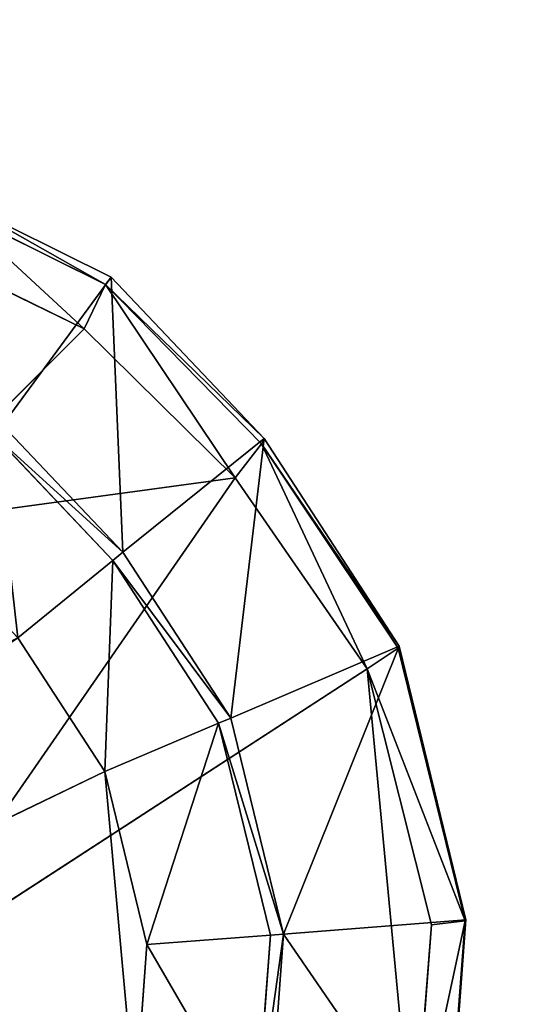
# Model space of a CAD drawing. Extents: x 0 to 22.9, y 0 to 20.5.
# Tile 132 of 233: x 15.191 to 15.654, y 1.988 to 2.913. Entities that reach past the tile are written whole.
import ezdxf

# ---------------------------------------------------------------- set-up
doc = ezdxf.new("R2010")
doc.units = 0
doc.header["$MEASUREMENT"] = 0
doc.layers.get('0').update_dxf_attribs({"color": 13, "linetype": 'CONTINUOUS'})
doc.layers.add('GALVANIZED_METAL', color=252, linetype='CONTINUOUS')
doc.layers.add('STAINLESS_STEEL', color=251, linetype='CONTINUOUS')

# ---------------------------------------------------------------- blocks, each defined once
blk = doc.blocks.new('NGM5458UC_TRADECAD_DXF')
at = {"layer": 'STAINLESS_STEEL', "color": 0}
for p, q in [((15.2767, 2.6709, 2.2887), (15.1339, 2.7418, 2.2887)), ((15.2767, 2.6709, 2.2887), (15.1339, 2.7418, 2.2887)), ((15.1302, 2.7342, 2.502), (15.2715, 2.664, 2.502)), ((15.1302, 2.7342, 2.502), (15.2715, 2.664, 2.502)), ((15.2514, 2.6225, 2.5423), (15.116, 2.6883, 2.5423)), ((15.2514, 2.6225, 2.5423), (15.116, 2.6883, 2.5423)), ((15.2767, 2.6709, 2.2887), (15.1748, 2.5319, 2.2887)), ((15.2767, 2.6709, 2.2887), (15.1748, 2.5319, 2.2887)), ((15.2514, 2.6225, 2.5423), (15.2715, 2.664, 2.502)), ((15.2514, 2.6225, 2.5423), (15.2715, 2.664, 2.502)), ((15.2715, 2.664, 2.502), (15.2767, 2.6709, 2.2887)), ((15.2715, 2.664, 2.502), (15.2767, 2.6709, 2.2887)), ((15.418, 2.5144, 2.502), (15.2715, 2.664, 2.502)), ((15.418, 2.5144, 2.502), (15.2715, 2.664, 2.502)), ((15.4204, 2.5194, 2.2887), (15.2767, 2.6709, 2.2887)), ((15.4204, 2.5194, 2.2887), (15.2767, 2.6709, 2.2887)), ((15.2514, 2.6225, 2.5423), (15.0665, 2.4381, 2.5423)), ((15.2514, 2.6225, 2.5423), (15.0665, 2.4381, 2.5423)), ((15.3931, 2.4825, 2.5423), (15.2514, 2.6225, 2.5423)), ((15.3931, 2.4825, 2.5423), (15.2514, 2.6225, 2.5423)), ((15.2877, 2.4127, 2.2887), (15.1748, 2.5319, 2.2887)), ((15.2877, 2.4127, 2.2887), (15.1748, 2.5319, 2.2887)), ((15.2782, 2.4049, 2.1752), (15.1675, 2.5217, 2.1752)), ((15.1675, 2.5217, 2.111), (15.2782, 2.4049, 2.111)), ((15.2782, 2.4049, 2.1752), (15.1675, 2.5217, 2.1752)), ((15.1675, 2.5217, 2.111), (15.2782, 2.4049, 2.111)), ((15.2877, 2.4127, 2.2887), (15.4204, 2.5194, 2.2887)), ((15.2877, 2.4127, 2.2887), (15.4204, 2.5194, 2.2887)), ((15.4204, 2.5194, 2.2887), (15.418, 2.5144, 2.502)), ((15.4204, 2.5194, 2.2887), (15.418, 2.5144, 2.502)), ((15.5472, 2.3244, 2.2887), (15.4204, 2.5194, 2.2887)), ((15.5472, 2.3244, 2.2887), (15.4204, 2.5194, 2.2887)), ((15.3931, 2.4825, 2.5423), (15.418, 2.5144, 2.502)), ((15.3931, 2.4825, 2.5423), (15.418, 2.5144, 2.502)), ((15.418, 2.5144, 2.502), (15.5465, 2.3226, 2.502)), ((15.418, 2.5144, 2.502), (15.5465, 2.3226, 2.502)), ((15.0665, 2.4381, 2.5423), (15.3931, 2.4825, 2.5423)), ((15.0665, 2.4381, 2.5423), (15.3931, 2.4825, 2.5423)), ((15.5172, 2.3032, 2.5423), (15.3931, 2.4825, 2.5423)), ((15.5172, 2.3032, 2.5423), (15.3931, 2.4825, 2.5423)), ((15.2782, 2.4049, 2.111), (15.189, 2.3323, 2.111)), ((15.2782, 2.4049, 2.111), (15.189, 2.3323, 2.111)), ((15.2782, 2.4049, 2.1752), (15.2877, 2.4127, 2.2887)), ((15.2782, 2.4049, 2.1752), (15.2877, 2.4127, 2.2887)), ((15.2782, 2.4049, 2.111), (15.2782, 2.4049, 2.1752)), ((15.3776, 2.252, 2.1752), (15.2782, 2.4049, 2.1752)), ((15.2782, 2.4049, 2.111), (15.2782, 2.4049, 2.1752)), ((15.2782, 2.4049, 2.111), (15.3776, 2.252, 2.111)), ((15.3776, 2.252, 2.1752), (15.2782, 2.4049, 2.1752)), ((15.2782, 2.4049, 2.111), (15.3776, 2.252, 2.111)), ((15.3891, 2.2569, 2.2887), (15.2877, 2.4127, 2.2887)), ((15.3891, 2.2569, 2.2887), (15.2877, 2.4127, 2.2887)), ((15.2707, 2.2068, 2.111), (15.189, 2.3323, 2.111)), ((15.189, 2.3323, 1.9061), (15.2707, 2.2068, 1.9061)), ((15.2707, 2.2068, 2.111), (15.189, 2.3323, 2.111)), ((15.189, 2.3323, 1.9061), (15.2707, 2.2068, 1.9061)), ((15.5472, 2.3244, 2.2887), (15.3891, 2.2569, 2.2887)), ((15.5472, 2.3244, 2.2887), (15.3891, 2.2569, 2.2887)), ((15.5172, 2.3032, 2.5423), (15.5465, 2.3226, 2.502)), ((15.5172, 2.3032, 2.5423), (15.5465, 2.3226, 2.502)), ((15.5465, 2.3226, 2.502), (15.5472, 2.3244, 2.2887)), ((15.5465, 2.3226, 2.502), (15.5472, 2.3244, 2.2887)), ((15.5465, 2.3226, 2.502), (15.6092, 2.0663, 2.502)), ((15.5465, 2.3226, 2.502), (15.6092, 2.0663, 2.502)), ((15.61, 2.0674, 2.2887), (15.5472, 2.3244, 2.2887)), ((15.61, 2.0674, 2.2887), (15.5472, 2.3244, 2.2887)), ((15.5172, 2.3032, 2.5423), (15.0665, 2.0105, 2.5423)), ((15.5172, 2.3032, 2.5423), (15.0665, 2.0105, 2.5423)), ((15.5775, 2.0625, 2.5423), (15.5172, 2.3032, 2.5423)), ((15.5775, 2.0625, 2.5423), (15.5172, 2.3032, 2.5423)), ((15.3891, 2.2569, 2.2887), (15.3776, 2.252, 2.1752)), ((15.3891, 2.2569, 2.2887), (15.3776, 2.252, 2.1752)), ((15.4387, 2.0539, 2.2887), (15.3891, 2.2569, 2.2887)), ((15.4387, 2.0539, 2.2887), (15.3891, 2.2569, 2.2887)), ((15.2707, 2.2068, 2.111), (15.3776, 2.252, 2.111)), ((15.2707, 2.2068, 2.111), (15.3776, 2.252, 2.111)), ((15.4263, 2.0529, 2.1752), (15.3776, 2.252, 2.1752)), ((15.3776, 2.252, 2.1752), (15.3776, 2.252, 2.111)), ((15.3776, 2.252, 2.111), (15.4263, 2.0529, 2.111)), ((15.3776, 2.252, 2.1752), (15.3776, 2.252, 2.111)), ((15.4263, 2.0529, 2.1752), (15.3776, 2.252, 2.1752)), ((15.3776, 2.252, 2.111), (15.4263, 2.0529, 2.111)), ((15.2707, 2.2068, 1.9061), (14.3332, 1.7534, 1.9061)), ((15.2707, 2.2068, 1.9061), (14.3332, 1.7534, 1.9061)), ((15.3104, 2.0442, 1.9061), (15.2707, 2.2068, 1.9061)), ((15.2707, 2.2068, 1.9061), (15.2707, 2.2068, 2.111)), ((15.3104, 2.0442, 2.111), (15.2707, 2.2068, 2.111)), ((15.2707, 2.2068, 1.9061), (15.2707, 2.2068, 2.111)), ((15.3104, 2.0442, 1.9061), (15.2707, 2.2068, 1.9061)), ((15.3104, 2.0442, 2.111), (15.2707, 2.2068, 2.111)), ((15.61, 2.0674, 2.2887), (15.4387, 2.0539, 2.2887)), ((15.61, 2.0674, 2.2887), (15.4387, 2.0539, 2.2887)), ((15.5607, 1.8403, 2.5423), (15.5775, 2.0625, 2.5423)), ((15.5607, 1.8403, 2.5423), (15.5775, 2.0625, 2.5423)), ((15.6092, 2.0663, 2.502), (15.5775, 2.0625, 2.5423)), ((15.6092, 2.0663, 2.502), (15.5775, 2.0625, 2.5423)), ((15.5917, 1.8296, 2.502), (15.6092, 2.0663, 2.502)), ((15.5917, 1.8296, 2.502), (15.6092, 2.0663, 2.502)), ((15.5925, 1.8299, 2.2887), (15.61, 2.0674, 2.2887)), ((15.5925, 1.8299, 2.2887), (15.61, 2.0674, 2.2887)), ((15.6092, 2.0663, 2.502), (15.61, 2.0674, 2.2887)), ((15.6092, 2.0663, 2.502), (15.61, 2.0674, 2.2887)), ((15.4248, 1.8653, 2.2887), (15.4387, 2.0539, 2.2887)), ((15.4248, 1.8653, 2.2887), (15.4387, 2.0539, 2.2887)), ((15.4387, 2.0539, 2.2887), (15.4263, 2.0529, 2.1752)), ((15.4387, 2.0539, 2.2887), (15.4263, 2.0529, 2.1752)), ((15.2992, 1.8927, 1.9061), (15.3104, 2.0442, 1.9061)), ((15.2992, 1.8927, 2.111), (15.3104, 2.0442, 2.111)), ((15.2992, 1.8927, 1.9061), (15.3104, 2.0442, 1.9061)), ((15.2992, 1.8927, 2.111), (15.3104, 2.0442, 2.111)), ((15.3104, 2.0442, 2.111), (15.4263, 2.0529, 2.111)), ((15.3104, 2.0442, 2.111), (15.4263, 2.0529, 2.111)), ((15.3104, 2.0442, 2.111), (15.3104, 2.0442, 1.9061)), ((15.3104, 2.0442, 2.111), (15.3104, 2.0442, 1.9061)), ((15.4126, 1.868, 2.1752), (15.4263, 2.0529, 2.1752)), ((15.4263, 2.0529, 2.111), (15.4126, 1.868, 2.111)), ((15.4126, 1.868, 2.1752), (15.4263, 2.0529, 2.1752)), ((15.4263, 2.0529, 2.111), (15.4126, 1.868, 2.111)), ((15.4263, 2.0529, 2.1752), (15.4263, 2.0529, 2.111)), ((15.4263, 2.0529, 2.1752), (15.4263, 2.0529, 2.111))]:
    blk.add_line(p, q, dxfattribs=at)
at = {"layer": 'GALVANIZED_METAL', "color": 0}
mesh = blk.add_polyface(dxfattribs=at)
corners = [(22.2899, 0.579), (0.6671, 18.884), (0.6671, 0.9145), (22.2899, 18.884)]
mesh.append_faces([[corners[k] for k in face] for face in [(0, 1, 2), (1, 0, 3)]], dxfattribs={"vtx0": -1, "color": 0})
at = {"layer": 'STAINLESS_STEEL', "color": 0}
mesh = blk.add_polyface(dxfattribs=at)
corners = [(0.5938, 3.4716, 1.9807), (22.8256, 0.0815, 1.9807), (0.0798, 0.0797, 1.9807), (22.5087, 3.4716, 1.9807)]
mesh.append_faces([[corners[k] for k in face] for face in [(0, 1, 2), (1, 0, 3)]], dxfattribs={"vtx0": -1, "color": 0})
mesh = blk.add_polyface(dxfattribs=at)
corners = [(15.1748, 2.5319, 2.2887), (15.1339, 2.7418, 2.2887), (15.0627, 2.5875, 2.2887), (15.2767, 2.6709, 2.2887)]
mesh.append_faces([[corners[k] for k in face] for face in [(0, 1, 2), (1, 0, 3)]], dxfattribs={"vtx0": -1, "color": 0})
mesh = blk.add_polyface(dxfattribs=at)
corners = [(15.2715, 2.664, 2.502), (15.1339, 2.7418, 2.2887), (15.2767, 2.6709, 2.2887), (15.1302, 2.7342, 2.502)]
mesh.append_faces([[corners[k] for k in face] for face in [(0, 1, 2), (1, 0, 3)]], dxfattribs={"vtx0": -1, "color": 0})
mesh = blk.add_polyface(dxfattribs=at)
corners = [(15.116, 2.6883, 2.5423), (15.0665, 2.4381, 2.5423), (14.9998, 2.7362, 2.5423), (15.2514, 2.6225, 2.5423)]
mesh.append_faces([[corners[k] for k in face] for face in [(0, 1, 2), (1, 0, 3)]], dxfattribs={"vtx0": -1, "color": 0})
mesh = blk.add_polyface(dxfattribs=at)
corners = [(15.1302, 2.7342, 2.502), (15.2514, 2.6225, 2.5423), (15.116, 2.6883, 2.5423), (15.2715, 2.664, 2.502)]
mesh.append_faces([[corners[k] for k in face] for face in [(0, 1, 2), (1, 0, 3)]], dxfattribs={"vtx0": -1, "color": 0})
mesh = blk.add_polyface(dxfattribs=at)
corners = [(15.2877, 2.4127, 2.2887), (15.2767, 2.6709, 2.2887), (15.1748, 2.5319, 2.2887), (15.4204, 2.5194, 2.2887)]
mesh.append_faces([[corners[k] for k in face] for face in [(0, 1, 2), (1, 0, 3)]], dxfattribs={"vtx0": -1, "color": 0})
mesh = blk.add_polyface(dxfattribs=at)
corners = [(15.2715, 2.664, 2.502), (15.3931, 2.4825, 2.5423), (15.2514, 2.6225, 2.5423), (15.418, 2.5144, 2.502)]
mesh.append_faces([[corners[k] for k in face] for face in [(0, 1, 2), (1, 0, 3)]], dxfattribs={"vtx0": -1, "color": 0})
mesh = blk.add_polyface(dxfattribs=at)
corners = [(15.2715, 2.664, 2.502), (15.4204, 2.5194, 2.2887), (15.418, 2.5144, 2.502), (15.2767, 2.6709, 2.2887)]
mesh.append_faces([[corners[k] for k in face] for face in [(0, 1, 2), (1, 0, 3)]], dxfattribs={"vtx0": -1, "color": 0})
mesh = blk.add_polyface(dxfattribs=at)
corners = [(15.3931, 2.4825, 2.5423), (15.0665, 2.4381, 2.5423), (15.2514, 2.6225, 2.5423)]
mesh.append_faces([[corners[k] for k in face] for face in [(0, 1, 2)]], dxfattribs={"color": 0})
mesh = blk.add_polyface(dxfattribs=at)
corners = [(15.2877, 2.4127, 2.2887), (15.1675, 2.5217, 2.1752), (15.2782, 2.4049, 2.1752), (15.1748, 2.5319, 2.2887)]
mesh.append_faces([[corners[k] for k in face] for face in [(0, 1, 2), (1, 0, 3)]], dxfattribs={"vtx0": -1, "color": 0})
mesh = blk.add_polyface(dxfattribs=at)
corners = [(15.189, 2.3323, 2.111), (15.1675, 2.5217, 2.111), (15.0988, 2.4275, 2.111), (15.2782, 2.4049, 2.111)]
mesh.append_faces([[corners[k] for k in face] for face in [(0, 1, 2), (1, 0, 3)]], dxfattribs={"vtx0": -1, "color": 0})
mesh = blk.add_polyface(dxfattribs=at)
corners = [(15.1675, 2.5217, 2.1752), (15.2782, 2.4049, 2.111), (15.2782, 2.4049, 2.1752), (15.1675, 2.5217, 2.111)]
mesh.append_faces([[corners[k] for k in face] for face in [(0, 1, 2), (1, 0, 3)]], dxfattribs={"vtx0": -1, "color": 0})
mesh = blk.add_polyface(dxfattribs=at)
corners = [(15.3891, 2.2569, 2.2887), (15.4204, 2.5194, 2.2887), (15.2877, 2.4127, 2.2887), (15.5472, 2.3244, 2.2887)]
mesh.append_faces([[corners[k] for k in face] for face in [(0, 1, 2), (1, 0, 3)]], dxfattribs={"vtx0": -1, "color": 0})
mesh = blk.add_polyface(dxfattribs=at)
corners = [(15.418, 2.5144, 2.502), (15.5472, 2.3244, 2.2887), (15.5465, 2.3226, 2.502), (15.4204, 2.5194, 2.2887)]
mesh.append_faces([[corners[k] for k in face] for face in [(0, 1, 2), (1, 0, 3)]], dxfattribs={"vtx0": -1, "color": 0})
mesh = blk.add_polyface(dxfattribs=at)
corners = [(15.418, 2.5144, 2.502), (15.5172, 2.3032, 2.5423), (15.3931, 2.4825, 2.5423), (15.5465, 2.3226, 2.502)]
mesh.append_faces([[corners[k] for k in face] for face in [(0, 1, 2), (1, 0, 3)]], dxfattribs={"vtx0": -1, "color": 0})
mesh = blk.add_polyface(dxfattribs=at)
corners = [(15.3931, 2.4825, 2.5423), (15.0665, 2.0105, 2.5423), (15.0665, 2.4381, 2.5423), (15.5172, 2.3032, 2.5423)]
mesh.append_faces([[corners[k] for k in face] for face in [(0, 1, 2), (1, 0, 3)]], dxfattribs={"vtx0": -1, "color": 0})
mesh = blk.add_polyface(dxfattribs=at)
corners = [(15.2707, 2.2068, 2.111), (15.2782, 2.4049, 2.111), (15.189, 2.3323, 2.111), (15.3776, 2.252, 2.111)]
mesh.append_faces([[corners[k] for k in face] for face in [(0, 1, 2), (1, 0, 3)]], dxfattribs={"vtx0": -1, "color": 0})
mesh = blk.add_polyface(dxfattribs=at)
corners = [(15.3891, 2.2569, 2.2887), (15.2782, 2.4049, 2.1752), (15.3776, 2.252, 2.1752), (15.2877, 2.4127, 2.2887)]
mesh.append_faces([[corners[k] for k in face] for face in [(0, 1, 2), (1, 0, 3)]], dxfattribs={"vtx0": -1, "color": 0})
mesh = blk.add_polyface(dxfattribs=at)
corners = [(15.2782, 2.4049, 2.1752), (15.3776, 2.252, 2.111), (15.3776, 2.252, 2.1752), (15.2782, 2.4049, 2.111)]
mesh.append_faces([[corners[k] for k in face] for face in [(0, 1, 2), (1, 0, 3)]], dxfattribs={"vtx0": -1, "color": 0})
mesh = blk.add_polyface(dxfattribs=at)
corners = [(14.3332, 1.7534, 1.9061), (15.189, 2.3323, 1.9061), (14.2867, 1.8927, 1.9061), (15.2707, 2.2068, 1.9061)]
mesh.append_faces([[corners[k] for k in face] for face in [(0, 1, 2), (1, 0, 3)]], dxfattribs={"vtx0": -1, "color": 0})
mesh = blk.add_polyface(dxfattribs=at)
corners = [(15.189, 2.3323, 2.111), (15.2707, 2.2068, 1.9061), (15.2707, 2.2068, 2.111), (15.189, 2.3323, 1.9061)]
mesh.append_faces([[corners[k] for k in face] for face in [(0, 1, 2), (1, 0, 3)]], dxfattribs={"vtx0": -1, "color": 0})
mesh = blk.add_polyface(dxfattribs=at)
corners = [(15.4387, 2.0539, 2.2887), (15.5472, 2.3244, 2.2887), (15.3891, 2.2569, 2.2887), (15.61, 2.0674, 2.2887)]
mesh.append_faces([[corners[k] for k in face] for face in [(0, 1, 2), (1, 0, 3)]], dxfattribs={"vtx0": -1, "color": 0})
mesh = blk.add_polyface(dxfattribs=at)
corners = [(15.5172, 2.3032, 2.5423), (15.6092, 2.0663, 2.502), (15.5775, 2.0625, 2.5423), (15.5465, 2.3226, 2.502)]
mesh.append_faces([[corners[k] for k in face] for face in [(0, 1, 2), (1, 0, 3)]], dxfattribs={"vtx0": -1, "color": 0})
mesh = blk.add_polyface(dxfattribs=at)
corners = [(15.5465, 2.3226, 2.502), (15.61, 2.0674, 2.2887), (15.6092, 2.0663, 2.502), (15.5472, 2.3244, 2.2887)]
mesh.append_faces([[corners[k] for k in face] for face in [(0, 1, 2), (1, 0, 3)]], dxfattribs={"vtx0": -1, "color": 0})
mesh = blk.add_polyface(dxfattribs=at)
corners = [(15.5172, 2.3032, 2.5423), (15.5607, 1.8403, 2.5423), (15.0665, 2.0105, 2.5423), (15.5775, 2.0625, 2.5423)]
mesh.append_faces([[corners[k] for k in face] for face in [(0, 1, 2), (1, 0, 3)]], dxfattribs={"vtx0": -1, "color": 0})
mesh = blk.add_polyface(dxfattribs=at)
corners = [(15.4387, 2.0539, 2.2887), (15.3776, 2.252, 2.1752), (15.4263, 2.0529, 2.1752), (15.3891, 2.2569, 2.2887)]
mesh.append_faces([[corners[k] for k in face] for face in [(0, 1, 2), (1, 0, 3)]], dxfattribs={"vtx0": -1, "color": 0})
mesh = blk.add_polyface(dxfattribs=at)
corners = [(15.3104, 2.0442, 2.111), (15.3776, 2.252, 2.111), (15.2707, 2.2068, 2.111), (15.4263, 2.0529, 2.111)]
mesh.append_faces([[corners[k] for k in face] for face in [(0, 1, 2), (1, 0, 3)]], dxfattribs={"vtx0": -1, "color": 0})
mesh = blk.add_polyface(dxfattribs=at)
corners = [(15.3776, 2.252, 2.1752), (15.4263, 2.0529, 2.111), (15.4263, 2.0529, 2.1752), (15.3776, 2.252, 2.111)]
mesh.append_faces([[corners[k] for k in face] for face in [(0, 1, 2), (1, 0, 3)]], dxfattribs={"vtx0": -1, "color": 0})
mesh = blk.add_polyface(dxfattribs=at)
corners = [(15.2992, 1.8927, 1.9061), (15.2707, 2.2068, 1.9061), (14.3332, 1.7534, 1.9061), (15.3104, 2.0442, 1.9061)]
mesh.append_faces([[corners[k] for k in face] for face in [(0, 1, 2), (1, 0, 3)]], dxfattribs={"vtx0": -1, "color": 0})
mesh = blk.add_polyface(dxfattribs=at)
corners = [(15.2707, 2.2068, 2.111), (15.3104, 2.0442, 1.9061), (15.3104, 2.0442, 2.111), (15.2707, 2.2068, 1.9061)]
mesh.append_faces([[corners[k] for k in face] for face in [(0, 1, 2), (1, 0, 3)]], dxfattribs={"vtx0": -1, "color": 0})
mesh = blk.add_polyface(dxfattribs=at)
corners = [(15.5925, 1.8299, 2.2887), (15.4387, 2.0539, 2.2887), (15.4248, 1.8653, 2.2887), (15.61, 2.0674, 2.2887)]
mesh.append_faces([[corners[k] for k in face] for face in [(0, 1, 2), (1, 0, 3)]], dxfattribs={"vtx0": -1, "color": 0})
mesh = blk.add_polyface(dxfattribs=at)
corners = [(15.5607, 1.8403, 2.5423), (15.6092, 2.0663, 2.502), (15.5917, 1.8296, 2.502), (15.5775, 2.0625, 2.5423)]
mesh.append_faces([[corners[k] for k in face] for face in [(0, 1, 2), (1, 0, 3)]], dxfattribs={"vtx0": -1, "color": 0})
mesh = blk.add_polyface(dxfattribs=at)
corners = [(15.6092, 2.0663, 2.502), (15.5925, 1.8299, 2.2887), (15.5917, 1.8296, 2.502), (15.61, 2.0674, 2.2887)]
mesh.append_faces([[corners[k] for k in face] for face in [(0, 1, 2), (1, 0, 3)]], dxfattribs={"vtx0": -1, "color": 0})
mesh = blk.add_polyface(dxfattribs=at)
corners = [(15.4387, 2.0539, 2.2887), (15.4126, 1.868, 2.1752), (15.4248, 1.8653, 2.2887), (15.4263, 2.0529, 2.1752)]
mesh.append_faces([[corners[k] for k in face] for face in [(0, 1, 2), (1, 0, 3)]], dxfattribs={"vtx0": -1, "color": 0})
mesh = blk.add_polyface(dxfattribs=at)
corners = [(15.4126, 1.868, 2.111), (15.3104, 2.0442, 2.111), (15.2992, 1.8927, 2.111), (15.4263, 2.0529, 2.111)]
mesh.append_faces([[corners[k] for k in face] for face in [(0, 1, 2), (1, 0, 3)]], dxfattribs={"vtx0": -1, "color": 0})
mesh = blk.add_polyface(dxfattribs=at)
corners = [(15.3104, 2.0442, 2.111), (15.2992, 1.8927, 1.9061), (15.2992, 1.8927, 2.111), (15.3104, 2.0442, 1.9061)]
mesh.append_faces([[corners[k] for k in face] for face in [(0, 1, 2), (1, 0, 3)]], dxfattribs={"vtx0": -1, "color": 0})
mesh = blk.add_polyface(dxfattribs=at)
corners = [(15.4263, 2.0529, 2.1752), (15.4126, 1.868, 2.111), (15.4126, 1.868, 2.1752), (15.4263, 2.0529, 2.111)]
mesh.append_faces([[corners[k] for k in face] for face in [(0, 1, 2), (1, 0, 3)]], dxfattribs={"vtx0": -1, "color": 0})
mesh = blk.add_polyface(dxfattribs=at)
corners = [(15.5607, 1.8403, 2.5423), (15.0665, 1.5828, 2.5423), (15.0665, 2.0105, 2.5423), (15.4911, 1.6363, 2.5423)]
mesh.append_faces([[corners[k] for k in face] for face in [(0, 1, 2), (1, 0, 3)]], dxfattribs={"vtx0": -1, "color": 0})

msp = doc.modelspace()

# ---------------------------------------------------------------- block references
at = {"color": 0}
msp.add_blockref('NGM5458UC_TRADECAD_DXF', (0, 0), dxfattribs=at)

doc.saveas('drawing.dxf')
